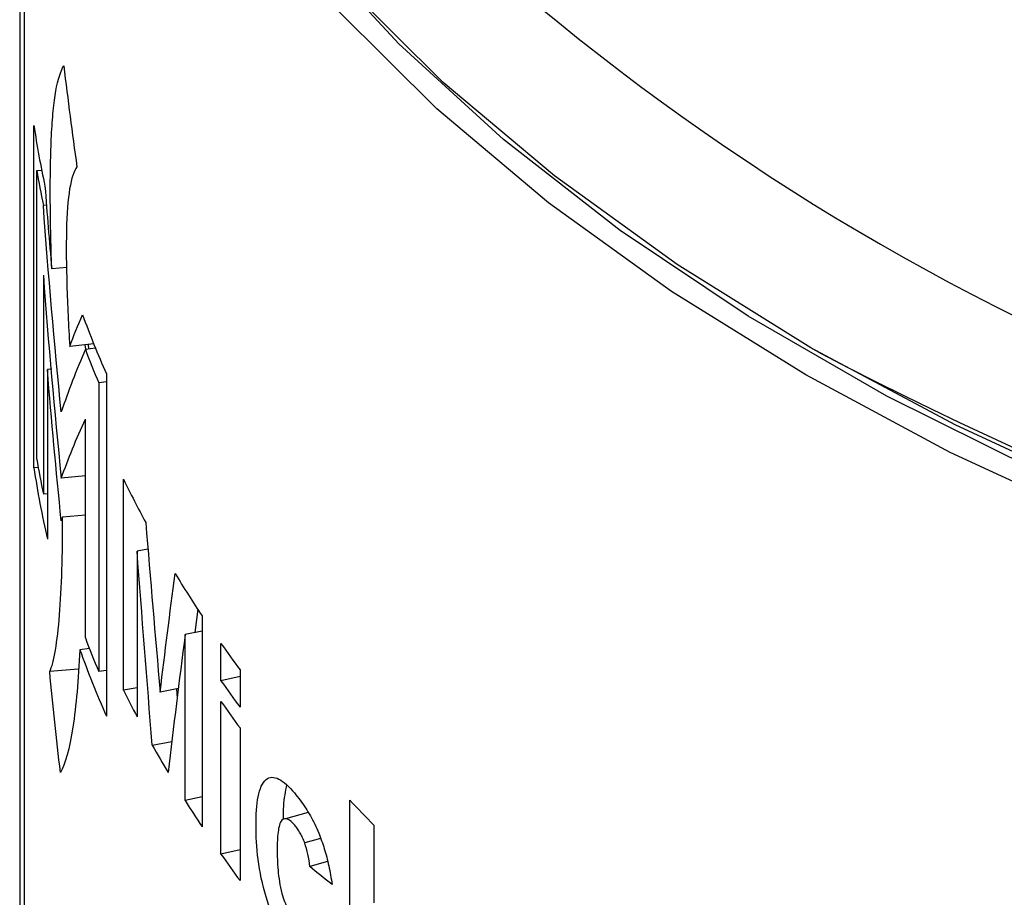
# Model space of a CAD drawing. Header units: inches. Extents: x 0.4 to 16.4, y 0.2 to 10.8.
# Tile 18 of 27: x 10.279 to 10.611, y 8.186 to 8.482. Entities that reach past the tile are written whole.
import ezdxf

# ---------------------------------------------------------------- set-up
doc = ezdxf.new("R2010")
doc.units = ezdxf.units.IN
doc.header["$MEASUREMENT"] = 0

msp = doc.modelspace()

# ---------------------------------------------------------------- linework, layer by layer
at = {"color": 7, "linetype": 'Continuous', "lineweight": 25}
for p, q in [((10.27905426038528, 8.792527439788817), (10.27905426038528, 8.008648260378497)), ((10.28061476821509, 8.729921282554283), (10.28061476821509, 7.813530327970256)), ((10.28385942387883, 8.33123178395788), (10.28385942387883, 8.4467117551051)), ((10.2848190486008, 8.431577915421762), (10.28646027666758, 8.431669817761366)), ((10.2848190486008, 8.334151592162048), (10.2848190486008, 8.431577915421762)), ((10.28810540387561, 8.419847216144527), (10.28703866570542, 8.419773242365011)), ((10.29501628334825, 8.398811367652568), (10.28986107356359, 8.398381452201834)), ((10.28703866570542, 8.396202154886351), (10.28703866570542, 8.322346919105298)), ((10.30404087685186, 8.373019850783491), (10.29591421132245, 8.372143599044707)), ((10.301079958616, 8.372700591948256), (10.3012077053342, 8.371217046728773)), ((10.30121057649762, 8.371224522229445), (10.30459650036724, 8.371650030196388)), ((10.30237437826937, 8.371370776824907), (10.30223767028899, 8.372825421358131)), ((10.54588331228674, 8.371783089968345), (10.54941942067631, 8.369741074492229)), ((10.28984152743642, 8.364447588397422), (10.28839460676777, 8.364337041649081)), ((10.28839460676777, 8.364337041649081), (10.28839460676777, 8.307142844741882)), ((10.30828948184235, 8.36293824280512), (10.30828948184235, 8.2474582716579)), ((10.30828948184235, 8.360209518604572), (10.30573087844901, 8.359853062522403)), ((10.30573087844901, 8.359853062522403), (10.30573087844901, 8.26242673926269)), ((10.30121057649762, 8.273798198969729), (10.30121057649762, 8.347653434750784)), ((10.28531138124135, 8.331303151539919), (10.28385942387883, 8.33123178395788)), ((10.30121057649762, 8.32849127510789), (10.29308491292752, 8.327702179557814)), ((10.31409277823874, 8.256197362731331), (10.31409277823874, 8.327330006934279)), ((10.28839460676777, 8.322440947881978), (10.28703866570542, 8.322346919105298)), ((10.30121057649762, 8.315264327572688), (10.29352353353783, 8.314504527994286)), ((10.32233706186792, 8.303771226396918), (10.31865093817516, 8.303132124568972)), ((10.31865093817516, 8.303132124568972), (10.31865093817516, 8.247138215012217)), ((10.3391648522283, 8.283464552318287), (10.33818977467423, 8.275640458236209)), ((10.34058016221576, 8.281243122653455), (10.34058016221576, 8.210110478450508)), ((10.34058016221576, 8.276142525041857), (10.3348538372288, 8.274939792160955)), ((10.3348538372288, 8.218945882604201), (10.3348538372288, 8.274939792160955)), ((10.34696357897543, 8.25931327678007), (10.34696357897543, 8.271928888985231)), ((10.30258913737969, 8.270203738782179), (10.29936174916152, 8.269817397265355)), ((10.29877810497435, 8.263262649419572), (10.28917357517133, 8.262492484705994)), ((10.30828948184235, 8.26278319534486), (10.30573087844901, 8.26242673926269)), ((10.35339912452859, 8.263034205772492), (10.35339912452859, 8.25041859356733)), ((10.35339912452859, 8.260824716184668), (10.34696357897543, 8.25931327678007)), ((10.31865093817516, 8.256935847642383), (10.31409277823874, 8.256197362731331)), ((10.33260472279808, 8.256738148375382), (10.32642203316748, 8.25555369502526)), ((10.33195494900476, 8.256613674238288), (10.33219918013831, 8.253456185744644)), ((10.34696357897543, 8.200796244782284), (10.34696357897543, 8.252326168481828)), ((10.35339912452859, 8.243431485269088), (10.35339912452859, 8.191901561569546)), ((10.32376553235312, 8.237638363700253), (10.33039662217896, 8.238868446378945)), ((10.34058016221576, 8.220148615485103), (10.3348538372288, 8.218945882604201)), ((10.39039674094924, 8.147912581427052), (10.39039674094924, 8.219045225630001)), ((10.37641747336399, 8.214912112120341), (10.36874468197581, 8.212795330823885)), ((10.39852432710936, 8.210624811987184), (10.39852432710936, 8.184471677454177)), ((10.38052619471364, 8.206178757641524), (10.37521206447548, 8.204648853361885)), ((10.35339912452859, 8.20230768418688), (10.34696357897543, 8.200796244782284)), ((10.38290770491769, 8.198383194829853), (10.37690313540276, 8.196636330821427))]:
    msp.add_line(p, q, dxfattribs=at)
at = {"color": 7, "linetype": 'Continuous', "lineweight": 25, "flags": 128}
for points in [[(10.54421866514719, 8.362537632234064), (10.49895709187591, 8.390673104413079), (10.45741849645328, 8.420661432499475), (10.4198297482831, 8.452338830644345), (10.38639614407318, 8.485532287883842), (10.35730028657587, 8.520060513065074), (10.33270108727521, 8.555734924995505), (10.31273289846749, 8.592360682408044), (10.29750477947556, 8.629737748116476), (10.28709990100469, 8.667661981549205), (10.28157509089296, 8.705926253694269), (10.28096052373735, 8.74432157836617), (10.28311476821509, 8.768620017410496)], [(10.54598643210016, 8.371723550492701), (10.5008505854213, 8.39978086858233), (10.45942737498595, 8.429685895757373), (10.42194304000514, 8.461275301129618), (10.38860230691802, 8.494376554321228), (10.35958727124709, 8.528808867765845), (10.3350564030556, 8.564384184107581), (10.31514368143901, 8.600908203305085), (10.29995786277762, 8.638181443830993), (10.28958188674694, 8.676000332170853), (10.28407242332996, 8.714158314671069), (10.28311476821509, 8.738086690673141)], [(10.62166822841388, 8.330478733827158), (10.57157155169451, 8.355410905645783), (10.52480125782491, 8.382410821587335), (10.48161278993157, 8.411331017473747), (10.4422420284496, 8.442013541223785), (10.40690400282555, 8.474290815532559), (10.37579171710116, 8.50798655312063), (10.34907509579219, 8.542916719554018), (10.34280329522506, 8.55227574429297)], [(10.64639103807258, 8.321754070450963), (10.59458839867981, 8.34566718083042), (10.54598643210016, 8.371723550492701)], [(10.64490294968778, 8.312428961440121), (10.59295601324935, 8.336408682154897), (10.54421866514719, 8.362537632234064)]]:
    msp.add_lwpolyline(points, dxfattribs=at)
at = {"color": 7, "linetype": 'Continuous', "lineweight": 25}
for centre, radius, start, end in [((10.98486203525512, 9.126169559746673), 0.8308288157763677, 220.455970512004, 259.5494060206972), ((10.59042409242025, 8.491967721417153), 0.3098870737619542, 188.3975187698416, 192.238319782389), ((10.59102361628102, 8.483042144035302), 0.3104992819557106, 189.5406140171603, 191.7572157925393), ((10.62636765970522, 8.502918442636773), 0.3475171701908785, 200.2082963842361, 203.7533881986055), ((10.62503159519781, 8.493363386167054), 0.3460895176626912, 200.6654803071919, 202.6914381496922), ((11.18061476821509, 9.5805174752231), 1.365425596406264, 242.4663135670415, 297.5336864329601), ((10.591023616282, 8.385615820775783), 0.310499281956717, 189.5406140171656, 191.7572157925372), ((10.5911215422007, 8.376608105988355), 0.310594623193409, 188.4006934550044, 192.9236524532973), ((10.65182567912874, 8.491580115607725), 0.3755550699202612, 205.9351089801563, 208.4340745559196), ((10.68457564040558, 8.510456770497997), 0.4133664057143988, 211.3271749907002, 213.6766120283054), ((10.62503159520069, 8.395937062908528), 0.3460895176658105, 200.6654803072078, 202.6914381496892), ((10.70917194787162, 8.527221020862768), 0.4431353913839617, 215.1769922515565, 216.5965328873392), ((10.62546536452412, 8.387064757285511), 0.3465407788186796, 199.7755510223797, 203.7569246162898), ((10.70917194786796, 8.514605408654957), 0.4431353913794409, 215.1769922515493, 216.5965328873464), ((10.64921559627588, 8.41913994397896), 0.3726359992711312, 205.929832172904, 207.4891791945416), ((10.70917194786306, 8.507618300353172), 0.4431353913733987, 215.1769922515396, 216.5965328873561), ((10.66755363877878, 8.429029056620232), 0.3934725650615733, 209.1051768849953, 210.6636588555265), ((10.68762523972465, 8.441307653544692), 0.4170041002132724, 212.224388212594, 213.6710659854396), ((10.78063613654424, 8.587581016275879), 0.5367545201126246, 223.3615884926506, 224.6108519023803), ((10.70917194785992, 8.45608837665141), 0.4431353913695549, 215.1769922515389, 216.5965328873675)]:
    msp.add_arc(centre, radius, start, end, dxfattribs=at)
for points, knots in [([(10.28986107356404, 8.398381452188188), (10.28958007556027, 8.4068580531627), (10.28941162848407, 8.414952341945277), (10.28935354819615, 8.43010867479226), (10.28946929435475, 8.437222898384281), (10.28991813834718, 8.446298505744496), (10.29011308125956, 8.449082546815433), (10.29060611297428, 8.454147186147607), (10.29090587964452, 8.4564259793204), (10.29194458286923, 8.462309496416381), (10.29282906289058, 8.465058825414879), (10.29392740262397, 8.466845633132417)], [0, 0, 0, 0, 0.2500000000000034, 0.2500000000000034, 0.5000000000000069, 0.5000000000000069, 0.6250000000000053, 0.6250000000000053, 0.7500000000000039, 0.7500000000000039, 1, 1, 1, 1]), ([(10.29836784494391, 8.432806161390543), (10.29734082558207, 8.431344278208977), (10.29650514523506, 8.428946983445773), (10.29531074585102, 8.421679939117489), (10.29496977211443, 8.416980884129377), (10.29469882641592, 8.405684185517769), (10.29477093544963, 8.399426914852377), (10.29517033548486, 8.386197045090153), (10.29550113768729, 8.379221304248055), (10.29591421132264, 8.372143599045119)], [0, 0, 0, 0, 0.25, 0.25, 0.5, 0.5, 0.75, 0.75, 1, 1, 1, 1]), ([(10.28917357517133, 8.262492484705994), (10.28990072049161, 8.26395109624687), (10.29054773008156, 8.266430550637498), (10.29166758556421, 8.272982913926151), (10.29213706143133, 8.277055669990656), (10.29323334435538, 8.290701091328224), (10.29358283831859, 8.301931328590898), (10.29352353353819, 8.314504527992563)], [0, 0, 0, 0, 0.2500000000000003, 0.2500000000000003, 0.5000000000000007, 0.5000000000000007, 1, 1, 1, 1]), ([(10.29936174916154, 8.269817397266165), (10.29888617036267, 8.25971930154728), (10.29808960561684, 8.250873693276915), (10.29585232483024, 8.236483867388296), (10.29442038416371, 8.231121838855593), (10.29280287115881, 8.22838574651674)], [0, 0, 0, 0, 0.5, 0.5, 1, 1, 1, 1]), ([(10.35878174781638, 8.210515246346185), (10.35878481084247, 8.214110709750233), (10.35898193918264, 8.217477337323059), (10.36003191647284, 8.222916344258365), (10.36091861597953, 8.225002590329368), (10.36218326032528, 8.226039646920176)], [0, 0, 0, 0, 0.5, 0.5, 1, 1, 1, 1]), ([(10.36218326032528, 8.226039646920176), (10.3633740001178, 8.22698568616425), (10.36484290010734, 8.227030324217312), (10.36812367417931, 8.22532521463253), (10.36991505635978, 8.223626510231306), (10.37172907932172, 8.22148642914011)], [0, 0, 0, 0, 0.5, 0.5, 1, 1, 1, 1]), ([(10.36910312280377, 8.224241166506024), (10.36864409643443, 8.221999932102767), (10.36796061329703, 8.218662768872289), (10.36792494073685, 8.21430088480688), (10.36791322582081, 8.21286843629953)], [0, 0, 0, 0, 0.6715986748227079, 1, 1, 1, 1]), ([(10.37172907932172, 8.22148642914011), (10.372376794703, 8.220692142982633), (10.37362327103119, 8.219163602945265), (10.37543393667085, 8.216569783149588), (10.37709141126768, 8.213857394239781), (10.37860678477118, 8.211020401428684), (10.37949797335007, 8.208972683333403), (10.37993379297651, 8.207971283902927)], [0, 0, 0, 0, 0.2289855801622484, 0.4406643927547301, 0.6375476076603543, 0.8227492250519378, 1, 1, 1, 1]), ([(10.36751656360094, 8.21229946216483), (10.36680751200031, 8.211565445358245), (10.36643657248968, 8.210046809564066), (10.36600041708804, 8.206531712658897), (10.36593314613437, 8.2045401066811), (10.36593128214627, 8.202471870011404)], [0, 0, 0, 0, 0.5, 0.5, 1, 1, 1, 1]), ([(10.37183332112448, 8.210639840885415), (10.37100952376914, 8.211606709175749), (10.37020028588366, 8.212338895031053), (10.36870143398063, 8.212959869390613), (10.36804849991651, 8.212811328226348), (10.36751656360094, 8.21229946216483)], [0, 0, 0, 0, 0.5, 0.5, 1, 1, 1, 1]), ([(10.36217090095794, 8.18643737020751), (10.3609180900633, 8.190644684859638), (10.36003598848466, 8.194964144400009), (10.35898159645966, 8.20309481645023), (10.35878478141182, 8.206930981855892), (10.35878174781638, 8.210515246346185)], [0, 0, 0, 0, 0.5, 0.5, 1, 1, 1, 1]), ([(10.37521206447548, 8.204648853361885), (10.37498188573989, 8.205228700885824), (10.37451674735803, 8.206400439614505), (10.37369542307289, 8.207981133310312), (10.3727923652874, 8.20943496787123), (10.37216107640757, 8.210228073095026), (10.37183332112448, 8.210639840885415)], [0, 0, 0, 0, 0.2347440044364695, 0.4743637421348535, 0.7270979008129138, 1, 1, 1, 1]), ([(10.37993379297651, 8.207971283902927), (10.3802703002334, 8.20711679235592), (10.38094849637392, 8.205394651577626), (10.38184343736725, 8.202660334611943), (10.38264930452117, 8.199812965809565), (10.38335405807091, 8.196842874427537), (10.38396931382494, 8.19374779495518), (10.38428330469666, 8.191679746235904), (10.38444476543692, 8.190616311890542)], [0, 0, 0, 0, 0.1535491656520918, 0.3094627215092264, 0.4700625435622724, 0.6374756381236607, 0.8135823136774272, 1, 1, 1, 1]), ([(10.37690313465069, 8.19663633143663), (10.37675326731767, 8.198032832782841), (10.37647274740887, 8.200646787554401), (10.37561265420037, 8.203377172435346), (10.37521206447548, 8.204648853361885)], [0, 0, 0, 0, 0.5342484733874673, 1, 1, 1, 1]), ([(10.36593128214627, 8.202471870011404), (10.36593289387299, 8.200208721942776), (10.36599666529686, 8.19786300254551), (10.36643104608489, 8.192894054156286), (10.3667954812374, 8.19023191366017), (10.36754204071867, 8.18754672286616)], [0, 0, 0, 0, 0.5, 0.5, 1, 1, 1, 1]), ([(10.37159885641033, 8.167781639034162), (10.36980585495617, 8.169911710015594), (10.36804623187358, 8.172495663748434), (10.36478893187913, 8.17883283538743), (10.3633447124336, 8.182524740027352), (10.36217090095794, 8.18643737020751)], [0, 0, 0, 0, 0.5, 0.5, 1, 1, 1, 1]), ([(10.36754204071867, 8.18754672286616), (10.36807074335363, 8.18568319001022), (10.36872883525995, 8.183872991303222), (10.37024166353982, 8.180780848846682), (10.37108739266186, 8.179505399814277), (10.37193761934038, 8.178492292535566)], [0, 0, 0, 0, 0.5, 0.5, 1, 1, 1, 1])]:
    msp.add_open_spline(points, degree=3, knots=knots, dxfattribs=at)
for points in [[(10.29392740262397, 8.466845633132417), (10.29530205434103, 8.455487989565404), (10.29678237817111, 8.444140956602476), (10.29836784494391, 8.432806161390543)], [(10.28757940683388, 8.426278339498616), (10.28828639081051, 8.416975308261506), (10.28904699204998, 8.407676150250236), (10.28986107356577, 8.39838145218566)], [(10.29308491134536, 8.350068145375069), (10.29074040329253, 8.373274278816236), (10.28872424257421, 8.39651229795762), (10.28703866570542, 8.419773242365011)], [(10.28703866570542, 8.396202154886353), (10.28872424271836, 8.373342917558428), (10.2907404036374, 8.35050660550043), (10.29308491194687, 8.327702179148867)], [(10.29591421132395, 8.372143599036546), (10.29726806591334, 8.37571042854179), (10.29871100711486, 8.379286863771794), (10.30024259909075, 8.382874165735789)], [(10.30121057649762, 8.371224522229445), (10.29816765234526, 8.364133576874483), (10.29545807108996, 8.357084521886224), (10.29308491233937, 8.350068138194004)], [(10.29308491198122, 8.313283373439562), (10.29133910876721, 8.330284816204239), (10.28977535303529, 8.347303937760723), (10.28839460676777, 8.364337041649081)], [(10.29308491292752, 8.327702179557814), (10.29545807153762, 8.334316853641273), (10.29816765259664, 8.340964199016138), (10.30121057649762, 8.347653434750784)], [(10.29352353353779, 8.314504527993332), (10.29337607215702, 8.314097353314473), (10.29322986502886, 8.313690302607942), (10.29308491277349, 8.313283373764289)], [(10.32157548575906, 8.312760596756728), (10.32314692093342, 8.293683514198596), (10.32476251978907, 8.274614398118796), (10.32642203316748, 8.25555369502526)], [(10.32376553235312, 8.237638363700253), (10.32200820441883, 8.259460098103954), (10.32030323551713, 8.281291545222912), (10.31865093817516, 8.303132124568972)], [(10.32642203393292, 8.25555369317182), (10.32806283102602, 8.268873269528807), (10.32974655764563, 8.282201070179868), (10.3314729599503, 8.295537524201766)], [(10.3348538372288, 8.274939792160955), (10.33288307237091, 8.25940214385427), (10.3309643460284, 8.243875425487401), (10.32909801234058, 8.228359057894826)], [(10.29280287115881, 8.22838574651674), (10.29148715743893, 8.239745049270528), (10.29027724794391, 8.251114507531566), (10.28917357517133, 8.262492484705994)], [(10.38444476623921, 8.19061630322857), (10.38188636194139, 8.192609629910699), (10.3793723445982, 8.19461646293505), (10.37690313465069, 8.19663633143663)]]:
    msp.add_open_spline(points, degree=3, dxfattribs=at)

doc.saveas('drawing.dxf')
